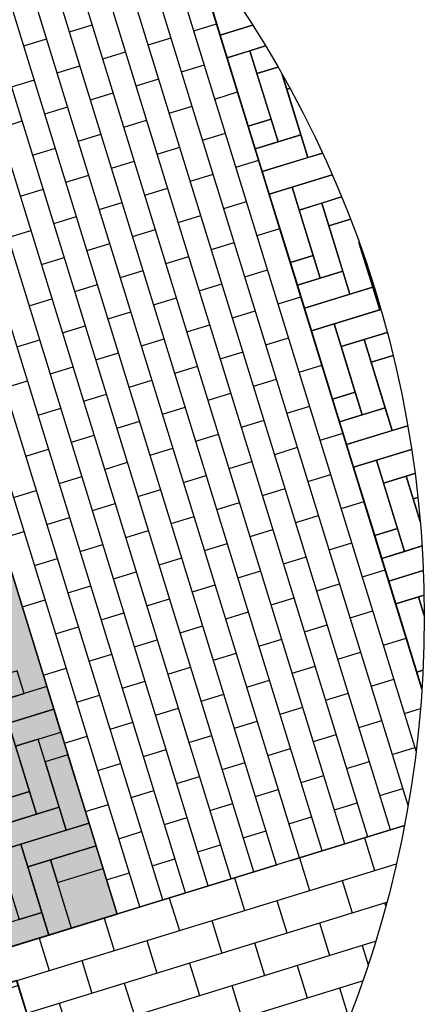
# Model space of a CAD drawing. Header units: metres. Extents: x 252743 to 254903, y 592696 to 593766.
# Tile 211 of 256: x 254469.25 to 254470.44, y 593477.78 to 593480.68. Entities that reach past the tile are written whole.
import ezdxf

# ---------------------------------------------------------------- set-up
doc = ezdxf.new("R2010")
doc.units = ezdxf.units.M
for name, color, linetype in [('N-WB-AANDUIDING PROFIEL', 4, 'Continuous'), ('N-WB-PROFIEL-ARC', 8, 'Continuous'), ('N-WB-PROFIEL-ARCERING', 8, 'Continuous'), ('N-WB-PROFIEL-KOLK', 8, 'Continuous'), ('N-WB-PROFIEL-LIJN', 3, 'Continuous')]:
    doc.layers.add(name, color=color, linetype=linetype)
doc.layers.add('N-WB-PROFIEL-HULP', color=6, linetype='Continuous', plot=False)
doc.layers.get('0').freeze()

# ---------------------------------------------------------------- blocks, each defined once
blk = doc.blocks.new('STR 9737')
at = {"ltscale": 0.2}
for p, q in [((1248.8465, 238.8777), (1248.8045, 238.8777)), ((1248.8465, 238.6212), (1248.8465, 238.8777)), ((1249.2125, 238.6212), (1249.2125, 238.8777)), ((1249.2125, 238.8777), (1249.2545, 238.8777)), ((1248.8623, 238.8445), (1248.8465, 238.8445)), ((1248.8515, 238.6403), (1248.8515, 238.8445)), ((1248.8945, 238.8441), (1248.9245, 238.8441)), ((1248.9545, 238.8441), (1248.9845, 238.8441)), ((1249.0145, 238.8441), (1249.0445, 238.8441)), ((1249.0745, 238.8441), (1249.1045, 238.8441)), ((1249.1345, 238.8441), (1249.1645, 238.8441)), ((1249.1968, 238.8455), (1249.2125, 238.8455)), ((1249.2075, 238.6413), (1249.2075, 238.8455)), ((1248.8698, 238.837), (1248.8698, 238.6478)), ((1249.1893, 238.838), (1249.1893, 238.6488)), ((1248.8623, 238.6403), (1248.8465, 238.6403)), ((1249.1968, 238.6413), (1249.2125, 238.6413))]:
    blk.add_line(p, q, dxfattribs=at)
blk.add_line((1248.8045, 238.6212), (1249.2545, 238.6212))
blk.add_lwpolyline([(1249.2545, 238.8922), (1248.8045, 238.8922), (1248.8045, 238.5922), (1249.2545, 238.5922)], close=True, dxfattribs=at)
blk.add_lwpolyline([(1248.8465, 238.8777), (1248.8465, 238.8777), (1249.2125, 238.8777)], dxfattribs=at)
for points in [[(1248.9245, 238.6478), (1248.9245, 238.847, 0.414214), (1248.917, 238.8545), (1248.902, 238.8545, 0.414214), (1248.8945, 238.847), (1248.8945, 238.6478)], [(1248.9845, 238.6478), (1248.9845, 238.847, 0.414214), (1248.977, 238.8545), (1248.962, 238.8545, 0.414214), (1248.9545, 238.847), (1248.9545, 238.6478)], [(1249.0445, 238.6478), (1249.0445, 238.847, 0.414214), (1249.037, 238.8545), (1249.022, 238.8545, 0.414214), (1249.0145, 238.847), (1249.0145, 238.6478)], [(1249.1045, 238.6478), (1249.1045, 238.847, 0.414214), (1249.097, 238.8545), (1249.082, 238.8545, 0.414214), (1249.0745, 238.847), (1249.0745, 238.6478)], [(1249.1645, 238.6478), (1249.1645, 238.847, 0.414214), (1249.157, 238.8545), (1249.142, 238.8545, 0.414214), (1249.1345, 238.847), (1249.1345, 238.6478)], [(1248.9245, 238.6478), (1248.9245, 238.6478, -0.414214), (1248.917, 238.6403), (1248.902, 238.6403, -0.414214), (1248.8945, 238.6478), (1248.8945, 238.6478)], [(1248.9845, 238.6478), (1248.9845, 238.6478, -0.414214), (1248.977, 238.6403), (1248.962, 238.6403, -0.414214), (1248.9545, 238.6478), (1248.9545, 238.6478)], [(1249.0445, 238.6478), (1249.0445, 238.6478, -0.414214), (1249.037, 238.6403), (1249.022, 238.6403, -0.414214), (1249.0145, 238.6478), (1249.0145, 238.6478)], [(1249.1045, 238.6478), (1249.1045, 238.6478, -0.414214), (1249.097, 238.6403), (1249.082, 238.6403, -0.414214), (1249.0745, 238.6478), (1249.0745, 238.6478)], [(1249.1645, 238.6478), (1249.1645, 238.6478, -0.414214), (1249.157, 238.6403), (1249.142, 238.6403, -0.414214), (1249.1345, 238.6478), (1249.1345, 238.6478)]]:
    blk.add_lwpolyline(points, format="xyb", dxfattribs=at)
for points in [[(1248.9472, 238.6107), (1248.988, 238.6107), (1248.988, 238.6024), (1248.9472, 238.6024)], [(1249.0108, 238.6321), (1249.0506, 238.6321), (1249.0506, 238.6263), (1249.0108, 238.6263)], [(1249.1119, 238.6107), (1249.071, 238.6107), (1249.071, 238.6024), (1249.1119, 238.6024)], [(1249.0808, 238.6321), (1249.1206, 238.6321), (1249.1206, 238.6263), (1249.0808, 238.6263)], [(1249.1508, 238.6321), (1249.1906, 238.6321), (1249.1906, 238.6263), (1249.1508, 238.6263)]]:
    blk.add_lwpolyline(points, close=True)
for centre, start, end in [((1248.8623, 238.837), 0, 90), ((1249.1968, 238.838), 90, 180), ((1248.8623, 238.6478), 270, 0), ((1249.1968, 238.6488), 180, 270)]:
    blk.add_arc(centre, 0.0075, start, end, dxfattribs=at)

msp = doc.modelspace()

# ---------------------------------------------------------------- hatches: boundary and pattern name
at = {"layer": 'N-WB-PROFIEL-ARC'}
h = msp.add_hatch(dxfattribs=at)
h.set_pattern_fill('DOTS', color=1, scale=0.025, angle=107.1329, style=0)
h.set_pattern_definition([(124.26576, (254455.38964, 593473.165066), (-0.04397181, -0.00594577), [0, -0.0396875])])
h.paths.add_polyline_path([(254468.1342, 593477.6154), (254469.5395, 593478.0486), (254468.3431, 593481.9284), (254466.9382, 593481.4952)])

# ---------------------------------------------------------------- linework, layer by layer
at = {"layer": 'N-WB-AANDUIDING PROFIEL', "lineweight": -3}
msp.add_circle((254467.1887, 593478.9229), 3.2527, dxfattribs=at)
at = {"layer": 'N-WB-PROFIEL-ARC'}
for p, q in [((254469.6063, 593478.0696), (254468.4144, 593481.9358)), ((254469.6731, 593478.0902), (254468.4987, 593481.9002)), ((254469.7401, 593478.1108), (254468.5839, 593481.8611)), ((254469.807, 593478.1314), (254468.6703, 593481.8186)), ((254469.8739, 593478.1521), (254468.7579, 593481.772)), ((254469.9408, 593478.1727), (254468.8469, 593481.7212)), ((254470.0076, 593478.1935), (254468.9373, 593481.6656)), ((254470.0746, 593478.2139), (254469.0293, 593481.6047)), ((254470.1414, 593478.2347), (254469.1232, 593481.5378)), ((254470.2084, 593478.2552), (254469.2192, 593481.464)), ((254470.2752, 593478.276), (254469.3178, 593481.382)), ((254470.3422, 593478.2964), (254469.4193, 593481.2903)), ((254470.3936, 593478.3674), (254469.5245, 593481.1865)), ((254470.4173, 593478.528), (254469.6346, 593481.0671)), ((254470.4344, 593478.7102), (254469.7513, 593480.9261)), ((254470.4344, 593478.7102), (254469.7513, 593480.9261)), ((254469.3991, 593480.6427), (254469.466, 593480.6634)), ((254469.7646, 593480.6455), (254469.8315, 593480.6661)), ((254469.2653, 593480.6015), (254469.3322, 593480.6221)), ((254469.6308, 593480.6043), (254469.6977, 593480.6249)), ((254469.497, 593480.563), (254469.5639, 593480.5836)), ((254469.3632, 593480.5218), (254469.4301, 593480.5424)), ((254469.7286, 593480.5245), (254469.7955, 593480.5452)), ((254469.2294, 593480.4805), (254469.2962, 593480.5011)), ((254469.5948, 593480.4833), (254469.6617, 593480.5039)), ((254469.461, 593480.4421), (254469.5279, 593480.4627)), ((254469.8265, 593480.4448), (254469.8933, 593480.4655)), ((254469.3272, 593480.4008), (254469.3941, 593480.4214)), ((254469.6926, 593480.4036), (254469.7595, 593480.4242)), ((254469.1934, 593480.3596), (254469.2603, 593480.3802)), ((254469.5588, 593480.3623), (254469.6257, 593480.383)), ((254469.7905, 593480.3239), (254469.8574, 593480.3445)), ((254469.425, 593480.3211), (254469.4919, 593480.3417)), ((254469.2912, 593480.2798), (254469.3581, 593480.3005)), ((254469.6567, 593480.2826), (254469.7236, 593480.3032)), ((254469.5228, 593480.2414), (254469.5897, 593480.262)), ((254469.8883, 593480.2442), (254469.9552, 593480.2648)), ((254469.389, 593480.2001), (254469.4559, 593480.2207)), ((254469.7545, 593480.2029), (254469.8214, 593480.2235)), ((254469.2552, 593480.1589), (254469.3221, 593480.1795)), ((254469.6207, 593480.1617), (254469.6876, 593480.1823)), ((254469.8523, 593480.1232), (254469.9192, 593480.1438)), ((254469.4869, 593480.1204), (254469.5538, 593480.141)), ((254469.3531, 593480.0792), (254469.42, 593480.0998)), ((254469.7185, 593480.0819), (254469.7854, 593480.1026)), ((254469.2193, 593480.0379), (254469.2862, 593480.0585)), ((254469.5847, 593480.0407), (254469.6516, 593480.0613)), ((254469.9502, 593480.0435), (254470.0171, 593480.0641)), ((254469.4509, 593479.9994), (254469.5178, 593480.0201)), ((254469.8164, 593480.0022), (254469.8833, 593480.0228)), ((254469.3171, 593479.9582), (254469.384, 593479.9788)), ((254469.6826, 593479.961), (254469.7495, 593479.9816)), ((254469.5488, 593479.9197), (254469.6156, 593479.9403)), ((254469.9142, 593479.9225), (254469.9811, 593479.9431)), ((254469.4149, 593479.8785), (254469.4818, 593479.8991)), ((254469.7804, 593479.8813), (254469.8473, 593479.9019)), ((254469.2811, 593479.8372), (254469.348, 593479.8578)), ((254469.6466, 593479.84), (254469.7135, 593479.8606)), ((254470.012, 593479.8428), (254470.0789, 593479.8634)), ((254469.5128, 593479.7988), (254469.5797, 593479.8194)), ((254469.8782, 593479.8015), (254469.9451, 593479.8222)), ((254469.379, 593479.7575), (254469.4459, 593479.7781)), ((254469.7444, 593479.7603), (254469.8113, 593479.7809)), ((254469.2452, 593479.7163), (254469.312, 593479.7369)), ((254469.6106, 593479.719), (254469.6775, 593479.7397)), ((254469.9761, 593479.7218), (254470.043, 593479.7424)), ((254469.4768, 593479.6778), (254469.5437, 593479.6984)), ((254469.8422, 593479.6806), (254469.9091, 593479.7012)), ((254469.343, 593479.6365), (254469.4099, 593479.6572)), ((254469.7084, 593479.6393), (254469.7753, 593479.6599)), ((254470.0739, 593479.6421), (254470.1408, 593479.6627)), ((254469.9401, 593479.6009), (254470.007, 593479.6215)), ((254469.2092, 593479.5953), (254469.2761, 593479.6159)), ((254469.5746, 593479.5981), (254469.6415, 593479.6187)), ((254469.4408, 593479.5568), (254469.5077, 593479.5774)), ((254469.8063, 593479.5596), (254469.8732, 593479.5802)), ((254469.307, 593479.5156), (254469.3739, 593479.5362)), ((254469.6725, 593479.5184), (254469.7394, 593479.539)), ((254470.0379, 593479.5211), (254470.1048, 593479.5418)), ((254469.5387, 593479.4771), (254469.6056, 593479.4977)), ((254469.9041, 593479.4799), (254469.971, 593479.5005)), ((254469.4049, 593479.4359), (254469.4718, 593479.4565)), ((254469.7703, 593479.4386), (254469.8372, 593479.4593)), ((254470.1358, 593479.4414), (254470.2027, 593479.4621)), ((254469.6365, 593479.3974), (254469.7034, 593479.418)), ((254470.002, 593479.4002), (254470.0689, 593479.4208)), ((254469.2711, 593479.3946), (254469.3379, 593479.4152)), ((254469.5027, 593479.3561), (254469.5696, 593479.3768)), ((254469.8682, 593479.3589), (254469.935, 593479.3796)), ((254469.3689, 593479.3149), (254469.4358, 593479.3355)), ((254469.7343, 593479.3177), (254469.8012, 593479.3383)), ((254470.0998, 593479.3205), (254470.1667, 593479.3411)), ((254469.2351, 593479.2736), (254469.302, 593479.2943)), ((254469.6005, 593479.2764), (254469.6674, 593479.2971)), ((254469.966, 593479.2792), (254470.0329, 593479.2998)), ((254469.4667, 593479.2352), (254469.5336, 593479.2558)), ((254469.8322, 593479.238), (254469.8991, 593479.2586)), ((254470.1976, 593479.2407), (254470.2645, 593479.2614)), ((254469.6984, 593479.1967), (254469.7653, 593479.2173)), ((254470.0638, 593479.1995), (254470.1307, 593479.2201)), ((254469.3329, 593479.1939), (254469.3998, 593479.2146)), ((254469.1991, 593479.1527), (254469.266, 593479.1733)), ((254469.5645, 593479.1555), (254469.6314, 593479.1761)), ((254469.93, 593479.1583), (254469.9969, 593479.1789)), ((254469.4307, 593479.1142), (254469.4976, 593479.1348)), ((254469.7962, 593479.117), (254469.8631, 593479.1376)), ((254470.1616, 593479.1198), (254470.2285, 593479.1404)), ((254470.0278, 593479.0785), (254470.0947, 593479.0992)), ((254469.2969, 593479.073), (254469.3638, 593479.0936)), ((254469.6624, 593479.0758), (254469.7293, 593479.0964)), ((254469.5286, 593479.0345), (254469.5955, 593479.0551)), ((254469.894, 593479.0373), (254469.9609, 593479.0579)), ((254470.2595, 593479.0401), (254470.3264, 593479.0607)), ((254469.3948, 593478.9933), (254469.4617, 593479.0139)), ((254469.7602, 593478.996), (254469.8271, 593479.0167)), ((254470.1257, 593478.9988), (254470.1926, 593479.0194)), ((254469.261, 593478.952), (254469.3279, 593478.9726)), ((254469.6264, 593478.9548), (254469.6933, 593478.9754)), ((254469.9919, 593478.9576), (254470.0588, 593478.9782)), ((254469.4926, 593478.9135), (254469.5595, 593478.9342)), ((254469.8581, 593478.9163), (254469.925, 593478.9369)), ((254470.2235, 593478.9191), (254470.2904, 593478.9397)), ((254470.0897, 593478.8779), (254470.1566, 593478.8985)), ((254469.3588, 593478.8723), (254469.4257, 593478.8929)), ((254469.7243, 593478.8751), (254469.7912, 593478.8957)), ((254469.5905, 593478.8338), (254469.6573, 593478.8544)), ((254469.9559, 593478.8366), (254470.0228, 593478.8572)), ((254470.3214, 593478.8394), (254470.3883, 593478.86)), ((254469.4566, 593478.7926), (254469.5235, 593478.8132)), ((254469.8221, 593478.7954), (254469.889, 593478.816)), ((254470.1876, 593478.7981), (254470.2544, 593478.8188)), ((254469.3228, 593478.7513), (254469.3897, 593478.7719)), ((254469.6883, 593478.7541), (254469.7552, 593478.7747)), ((254470.0537, 593478.7569), (254470.1206, 593478.7775)), ((254469.5545, 593478.7129), (254469.6214, 593478.7335)), ((254469.9199, 593478.7156), (254469.9868, 593478.7363)), ((254470.2854, 593478.7184), (254470.3523, 593478.739)), ((254469.7861, 593478.6744), (254469.853, 593478.695)), ((254470.1516, 593478.6772), (254470.2185, 593478.6978)), ((254469.4207, 593478.6716), (254469.4876, 593478.6922)), ((254469.6523, 593478.6331), (254469.7192, 593478.6538)), ((254470.0178, 593478.6359), (254470.0847, 593478.6565)), ((254470.3832, 593478.6387), (254470.4302, 593478.6532)), ((254469.5185, 593478.5919), (254469.5854, 593478.6125)), ((254469.8839, 593478.5947), (254469.9508, 593478.6153)), ((254470.2494, 593478.5975), (254470.3163, 593478.6181)), ((254469.3847, 593478.5506), (254469.4516, 593478.5713)), ((254469.7501, 593478.5534), (254469.817, 593478.574)), ((254470.1156, 593478.5562), (254470.1825, 593478.5768)), ((254469.6163, 593478.5122), (254469.6832, 593478.5328)), ((254469.9818, 593478.515), (254470.0487, 593478.5356)), ((254470.3472, 593478.5177), (254470.4141, 593478.5384)), ((254469.4825, 593478.4709), (254469.5494, 593478.4915)), ((254469.848, 593478.4737), (254469.9149, 593478.4943)), ((254470.2134, 593478.4765), (254470.2803, 593478.4971)), ((254469.7142, 593478.4325), (254469.7811, 593478.4531)), ((254470.0796, 593478.4352), (254470.1465, 593478.4559)), ((254469.5804, 593478.3912), (254469.6473, 593478.4118)), ((254469.9458, 593478.394), (254470.0127, 593478.4146)), ((254470.3113, 593478.3968), (254470.3782, 593478.4174)), ((254470.1775, 593478.3555), (254470.2444, 593478.3761)), ((254469.4466, 593478.35), (254469.5135, 593478.3706)), ((254469.812, 593478.3527), (254469.8789, 593478.3734)), ((254469.6782, 593478.3115), (254469.7451, 593478.3321)), ((254470.0437, 593478.3143), (254470.1106, 593478.3349)), ((254470.3828, 593478.3086), (254464.8949, 593476.6168)), ((254470.383, 593478.3092), (254466.3171, 593477.0558)), ((254469.5444, 593478.2702), (254469.6113, 593478.2909)), ((254469.9099, 593478.273), (254469.9767, 593478.2936)), ((254470.0497, 593478.2064), (254470.383, 593478.3092)), ((254470.266, 593478.2725), (254470.2955, 593478.177)), ((254469.776, 593478.2318), (254469.8429, 593478.2524)), ((254469.6422, 593478.1905), (254469.7091, 593478.2112)), ((254470.0749, 593478.2136), (254470.1043, 593478.1181)), ((254467.6411, 593477.4634), (254470.0113, 593478.194)), ((254469.5084, 593478.1493), (254469.5753, 593478.1699)), ((254469.8837, 593478.1547), (254469.9132, 593478.0591)), ((254470.1999, 593478.1475), (254470.2293, 593478.052)), ((254469.6926, 593478.0958), (254469.7221, 593478.0002)), ((254470.0088, 593478.0886), (254470.0382, 593477.993)), ((254470.3249, 593478.0814), (254470.328, 593478.0715)), ((254469.5015, 593478.0369), (254469.531, 593477.9413)), ((254469.8176, 593478.0297), (254469.8471, 593477.9341)), ((254470.1338, 593478.0225), (254470.1632, 593477.9269)), ((254469.3104, 593477.9779), (254469.3398, 593477.8824)), ((254469.6265, 593477.9708), (254469.656, 593477.8752)), ((254469.9427, 593477.9636), (254469.9721, 593477.868)), ((254470.2588, 593477.9564), (254470.2763, 593477.8998)), ((254469.4354, 593477.9118), (254469.4648, 593477.8163)), ((254469.7515, 593477.9047), (254469.781, 593477.8091)), ((254470.0677, 593477.8975), (254470.0971, 593477.8019)), ((254469.2443, 593477.8529), (254469.2737, 593477.7574)), ((254469.5604, 593477.8457), (254469.5899, 593477.7502)), ((254469.8765, 593477.8386), (254469.906, 593477.743)), ((254470.1927, 593477.8314), (254470.2222, 593477.7358)), ((254469.3693, 593477.7868), (254469.3987, 593477.6913))]:
    msp.add_line(p, q, dxfattribs=at)
at = {"layer": 'N-WB-PROFIEL-ARC', "flags": 128}
for points in [[(254469.8976, 593480.7234), (254469.8212, 593480.6998), (254469.8419, 593480.6329), (254469.9372, 593480.6623)], [(254469.8976, 593480.7234), (254469.8212, 593480.6998), (254469.8419, 593480.6329), (254469.9372, 593480.6623)], [(254469.9372, 593480.6623), (254469.8419, 593480.6329), (254469.855, 593480.5901)], [(254469.9372, 593480.6623), (254469.8419, 593480.6329), (254469.8625, 593480.566), (254469.9752, 593480.6008)], [(254469.9372, 593480.6623), (254469.8419, 593480.6329), (254469.855, 593480.5901)], [(254469.9372, 593480.6623), (254469.8419, 593480.6329), (254469.8625, 593480.566), (254469.9752, 593480.6008)], [(254469.9752, 593480.6008), (254469.9294, 593480.5866), (254469.95, 593480.5197), (254470.0116, 593480.5387)], [(254470.0116, 593480.5387), (254469.95, 593480.5197), (254470.0119, 593480.3191), (254470.0788, 593480.3397), (254470.0242, 593480.5165)], [(254470.0116, 593480.5387), (254469.95, 593480.5197), (254470.0119, 593480.3191), (254470.0788, 593480.3397), (254470.0242, 593480.5165)], [(254470.0242, 593480.5165), (254470.0375, 593480.4735), (254470.0465, 593480.4762)], [(254470.0465, 593480.4762), (254470.0375, 593480.4735), (254470.0994, 593480.2728), (254470.142, 593480.2859)], [(254470.0465, 593480.4762), (254470.0375, 593480.4735), (254470.0994, 593480.2728), (254470.142, 593480.2859)], [(254470.142, 593480.2859), (254469.9656, 593480.2315), (254469.9863, 593480.1647), (254470.1709, 593480.2216)], [(254470.142, 593480.2859), (254469.9656, 593480.2315), (254469.9863, 593480.1647), (254470.1709, 593480.2216)], [(254470.1709, 593480.2216), (254470.0531, 593480.1853), (254470.0738, 593480.1184), (254470.1983, 593480.1568)], [(254470.1709, 593480.2216), (254470.0531, 593480.1853), (254470.0738, 593480.1184), (254470.1983, 593480.1568)], [(254470.1983, 593480.1568), (254470.1407, 593480.139), (254470.1613, 593480.0721), (254470.2242, 593480.0915)], [(254470.2242, 593480.0915), (254470.1613, 593480.0721), (254470.2232, 593479.8714), (254470.2901, 593479.8921), (254470.2496, 593480.0233)], [(254470.2242, 593480.0915), (254470.1613, 593480.0721), (254470.2232, 593479.8714), (254470.2901, 593479.8921), (254470.2496, 593480.0233)], [(254470.2496, 593480.0233), (254470.2901, 593479.8921)], [(254470.2496, 593480.0233), (254470.2901, 593479.8921)], [(254470.2901, 593479.8921), (254470.0894, 593479.8302), (254470.1026, 593479.7874)], [(254470.2901, 593479.8921), (254470.0894, 593479.8302), (254470.1026, 593479.7874)], [(254470.2901, 593479.8921), (254470.2901, 593479.8921), (254470.3107, 593479.8252), (254470.3135, 593479.826)], [(254470.2901, 593479.8921), (254470.2901, 593479.8921), (254470.3107, 593479.8252), (254470.3135, 593479.826)], [(254470.3135, 593479.826), (254470.1769, 593479.7839), (254470.1975, 593479.717), (254470.3322, 593479.7586)], [(254470.3135, 593479.826), (254470.1769, 593479.7839), (254470.1975, 593479.717), (254470.3322, 593479.7586)], [(254470.3322, 593479.7586), (254470.2644, 593479.7377), (254470.2851, 593479.6708), (254470.3495, 593479.6906)], [(254470.3322, 593479.7586), (254470.2644, 593479.7377), (254470.2851, 593479.6708), (254470.3495, 593479.6906)], [(254470.3495, 593479.6906), (254470.2851, 593479.6708), (254470.3469, 593479.4701), (254470.3926, 593479.4842)], [(254470.3495, 593479.6906), (254470.2851, 593479.6708), (254470.3469, 593479.4701), (254470.3926, 593479.4842)], [(254470.3926, 593479.4842), (254470.2132, 593479.4288), (254470.2338, 593479.362), (254470.404, 593479.4145)], [(254470.3926, 593479.4842), (254470.2132, 593479.4288), (254470.2338, 593479.362), (254470.404, 593479.4145)], [(254470.404, 593479.4145), (254470.3007, 593479.3826), (254470.3213, 593479.3157), (254470.414, 593479.3443)], [(254470.404, 593479.4145), (254470.3007, 593479.3826), (254470.3213, 593479.3157), (254470.414, 593479.3443)], [(254470.4293, 593479.203), (254470.3882, 593479.3363), (254470.3213, 593479.3157), (254470.3832, 593479.115), (254470.4347, 593479.1309)], [(254470.4293, 593479.203), (254470.3882, 593479.3363), (254470.3213, 593479.3157), (254470.3832, 593479.115), (254470.4347, 593479.1309)], [(254470.414, 593479.3443), (254470.3882, 593479.3363), (254470.4088, 593479.2694), (254470.4224, 593479.2736)], [(254470.414, 593479.3443), (254470.3882, 593479.3363), (254470.4088, 593479.2694), (254470.4224, 593479.2736)], [(254470.4224, 593479.2736), (254470.4088, 593479.2694), (254470.4293, 593479.203)], [(254470.4224, 593479.2736), (254470.4088, 593479.2694), (254470.4293, 593479.203)], [(254470.4347, 593479.1309), (254470.3163, 593479.0944), (254470.3369, 593479.0275), (254470.4385, 593479.0588)], [(254470.4347, 593479.1309), (254470.3163, 593479.0944), (254470.3369, 593479.0275), (254470.4385, 593479.0588)], [(254470.4385, 593479.0588), (254470.3369, 593479.0275), (254470.3575, 593478.9606), (254470.4408, 593478.9863)], [(254470.4385, 593479.0588), (254470.3369, 593479.0275), (254470.3575, 593478.9606), (254470.4408, 593478.9863)], [(254470.4408, 593478.9863), (254470.4244, 593478.9812), (254470.4414, 593478.9263)], [(254470.4408, 593478.9863), (254470.4244, 593478.9812), (254470.4414, 593478.9263)], [(254470.4414, 593478.9263), (254470.4244, 593478.9812), (254470.3575, 593478.9606), (254470.4194, 593478.7599), (254470.4376, 593478.7655)], [(254470.4414, 593478.9263), (254470.4244, 593478.9812), (254470.3575, 593478.9606), (254470.4194, 593478.7599), (254470.4376, 593478.7655)], [(254470.4376, 593478.7655), (254470.4194, 593478.7599), (254470.4345, 593478.7111)], [(254470.4376, 593478.7655), (254470.4194, 593478.7599), (254470.4345, 593478.7111)]]:
    msp.add_lwpolyline(points, dxfattribs=at)
for points in [[(254469.8625, 593480.566), (254469.9244, 593480.3653), (254469.9913, 593480.386), (254469.9294, 593480.5866)], [(254469.8625, 593480.566), (254469.9244, 593480.3653), (254469.9913, 593480.386), (254469.9294, 593480.5866)], [(254469.9913, 593480.386), (254469.9244, 593480.3653), (254469.945, 593480.2984), (254470.0119, 593480.3191)], [(254469.9913, 593480.386), (254469.9244, 593480.3653), (254469.945, 593480.2984), (254470.0119, 593480.3191)], [(254470.0788, 593480.3397), (254469.945, 593480.2984), (254469.9656, 593480.2315), (254470.0994, 593480.2728)], [(254469.9863, 593480.1647), (254470.0481, 593479.964), (254470.115, 593479.9846), (254470.0531, 593480.1853)], [(254469.9863, 593480.1647), (254470.0481, 593479.964), (254470.115, 593479.9846), (254470.0531, 593480.1853)], [(254470.0738, 593480.1184), (254470.1357, 593479.9177), (254470.2025, 593479.9383), (254470.1407, 593480.139)], [(254470.0738, 593480.1184), (254470.1357, 593479.9177), (254470.2025, 593479.9383), (254470.1407, 593480.139)], [(254470.115, 593479.9846), (254470.0481, 593479.964), (254470.0688, 593479.8971), (254470.1357, 593479.9177)], [(254470.115, 593479.9846), (254470.0481, 593479.964), (254470.0688, 593479.8971), (254470.1357, 593479.9177)], [(254470.2025, 593479.9383), (254470.0688, 593479.8971), (254470.0894, 593479.8302), (254470.2232, 593479.8714)], [(254470.2025, 593479.9383), (254470.0688, 593479.8971), (254470.0894, 593479.8302), (254470.2232, 593479.8714)], [(254470.2901, 593479.8921), (254470.0894, 593479.8302), (254470.11, 593479.7633), (254470.3107, 593479.8252)], [(254470.2901, 593479.8921), (254470.0894, 593479.8302), (254470.11, 593479.7633), (254470.3107, 593479.8252)], [(254470.11, 593479.7633), (254470.1719, 593479.5626), (254470.2388, 593479.5833), (254470.1769, 593479.7839)], [(254470.11, 593479.7633), (254470.1719, 593479.5626), (254470.2388, 593479.5833), (254470.1769, 593479.7839)], [(254470.1975, 593479.717), (254470.2594, 593479.5164), (254470.3263, 593479.537), (254470.2644, 593479.7377)], [(254470.1975, 593479.717), (254470.2594, 593479.5164), (254470.3263, 593479.537), (254470.2644, 593479.7377)], [(254470.2388, 593479.5833), (254470.1719, 593479.5626), (254470.1925, 593479.4957), (254470.2594, 593479.5164)], [(254470.2388, 593479.5833), (254470.1719, 593479.5626), (254470.1925, 593479.4957), (254470.2594, 593479.5164)], [(254470.3263, 593479.537), (254470.1925, 593479.4957), (254470.2132, 593479.4288), (254470.3469, 593479.4701)], [(254470.3263, 593479.537), (254470.1925, 593479.4957), (254470.2132, 593479.4288), (254470.3469, 593479.4701)], [(254470.2338, 593479.362), (254470.2957, 593479.1613), (254470.3626, 593479.1819), (254470.3007, 593479.3826)], [(254470.2338, 593479.362), (254470.2957, 593479.1613), (254470.3626, 593479.1819), (254470.3007, 593479.3826)], [(254470.3626, 593479.1819), (254470.2957, 593479.1613), (254470.3163, 593479.0944), (254470.3832, 593479.115)], [(254470.3626, 593479.1819), (254470.2957, 593479.1613), (254470.3163, 593479.0944), (254470.3832, 593479.115)], [(254469.2456, 593478.7639), (254469.045, 593478.702), (254469.0656, 593478.6351), (254469.2663, 593478.697)], [(254469.2456, 593478.7639), (254469.045, 593478.702), (254469.0656, 593478.6351), (254469.2663, 593478.697)], [(254469.3332, 593478.7176), (254469.1325, 593478.6557), (254469.1531, 593478.5888), (254469.3538, 593478.6507)], [(254469.3332, 593478.7176), (254469.1325, 593478.6557), (254469.1531, 593478.5888), (254469.3538, 593478.6507)], [(254469.3538, 593478.6507), (254469.22, 593478.6095), (254469.2406, 593478.5426), (254469.3744, 593478.5838)], [(254469.3538, 593478.6507), (254469.22, 593478.6095), (254469.2406, 593478.5426), (254469.3744, 593478.5838)], [(254469.1531, 593478.5888), (254469.215, 593478.3882), (254469.2819, 593478.4088), (254469.22, 593478.6095)], [(254469.1531, 593478.5888), (254469.215, 593478.3882), (254469.2819, 593478.4088), (254469.22, 593478.6095)], [(254469.2406, 593478.5426), (254469.3025, 593478.3419), (254469.3694, 593478.3625), (254469.3075, 593478.5632)], [(254469.2406, 593478.5426), (254469.3025, 593478.3419), (254469.3694, 593478.3625), (254469.3075, 593478.5632)], [(254469.3282, 593478.4963), (254469.39, 593478.2956), (254469.4569, 593478.3163), (254469.395, 593478.5169)], [(254469.3282, 593478.4963), (254469.39, 593478.2956), (254469.4569, 593478.3163), (254469.395, 593478.5169)], [(254469.2819, 593478.4088), (254469.0812, 593478.3469), (254469.1018, 593478.28), (254469.3025, 593478.3419)], [(254469.3694, 593478.3625), (254469.1687, 593478.3007), (254469.1894, 593478.2338), (254469.39, 593478.2956)], [(254469.3694, 593478.3625), (254469.1687, 593478.3007), (254469.1894, 593478.2338), (254469.39, 593478.2956)], [(254469.4569, 593478.3163), (254469.2563, 593478.2544), (254469.2769, 593478.1875), (254469.4776, 593478.2494)], [(254469.4569, 593478.3163), (254469.2563, 593478.2544), (254469.2769, 593478.1875), (254469.4776, 593478.2494)], [(254469.1894, 593478.2338), (254469.2512, 593478.0331), (254469.3181, 593478.0537), (254469.2563, 593478.2544)], [(254469.4776, 593478.2494), (254469.3438, 593478.2081), (254469.3644, 593478.1412), (254469.4982, 593478.1825)], [(254469.4776, 593478.2494), (254469.3438, 593478.2081), (254469.3644, 593478.1412), (254469.4982, 593478.1825)], [(254469.2769, 593478.1875), (254469.3388, 593477.9868), (254469.4057, 593478.0075), (254469.3438, 593478.2081)], [(254469.3181, 593478.0537), (254469.1175, 593477.9918), (254469.1381, 593477.9249), (254469.3388, 593477.9868)]]:
    msp.add_lwpolyline(points, close=True, dxfattribs=at)
at = {"layer": 'N-WB-PROFIEL-ARCERING'}
for p, q in [((254464.9774, 593476.5376), (254470.3593, 593478.1966)), ((254469.2737, 593477.7574), (254470.3312, 593478.0833)), ((254469.3032, 593477.6618), (254470.2982, 593477.9685))]:
    msp.add_line(p, q, dxfattribs=at)
at = {"layer": 'N-WB-PROFIEL-HULP'}
msp.add_lwpolyline([(254468.1342, 593477.6154), (254469.5395, 593478.0486), (254468.3431, 593481.9284), (254466.9382, 593481.4952), (254468.1342, 593477.6154)], close=True, dxfattribs=at)
for points in [[(254469.7513, 593480.9261), (254470.4344, 593478.7102)], [(254470.383, 593478.3092), (254464.8944, 593476.6172)], [(254470.3828, 593478.3086), (254464.8949, 593476.6168)]]:
    msp.add_lwpolyline(points, dxfattribs=at)
at = {"layer": 'N-WB-PROFIEL-LIJN'}
msp.add_line((254465.2533, 593476.3087), (254470.2601, 593477.8521), dxfattribs=at)
msp.add_lwpolyline([(254466.9382, 593481.4952), (254468.3431, 593481.9284), (254469.5395, 593478.0486), (254468.1342, 593477.6154)], close=True, dxfattribs=at)
msp.add_lwpolyline([(254470.4344, 593478.7102), (254469.7513, 593480.9261)], dxfattribs=at)

# ---------------------------------------------------------------- block references
at = {"layer": 'N-WB-PROFIEL-KOLK', "rotation": 17.13286173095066}
msp.add_blockref('STR 9737', (253345.8012, 592881.5458), dxfattribs=at)

doc.saveas('drawing.dxf')
